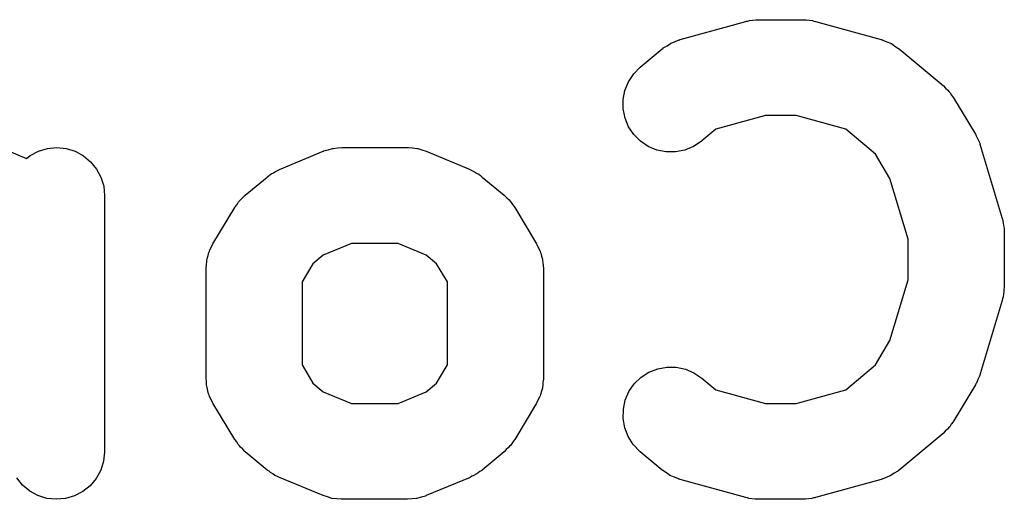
# Model space of a CAD drawing. Extents: x 5.07 to 6.67, y -4.03 to -3.19.
# Tile 20 of 27: x 6.4567 to 6.5071, y -3.9853 to -3.9607. Entities that reach past the tile are written whole.
import ezdxf

# ---------------------------------------------------------------- set-up
doc = ezdxf.new("R2010")
doc.units = 0
doc.header["$MEASUREMENT"] = 0
doc.layers.add('BLACK', color=7, linetype='CONTINUOUS')

msp = doc.modelspace()

# ---------------------------------------------------------------- linework, layer by layer
at = {"layer": 'BLACK', "linetype": 'CONTINUOUS'}
for p, q in [((6.49052, -3.9617), (6.49389, -3.96077)), ((6.49389, -3.96077), (6.49393, -3.96076)), ((6.49393, -3.96076), (6.494, -3.96075)), ((6.494, -3.96075), (6.49407, -3.96072)), ((6.49407, -3.96072), (6.49424, -3.96071)), ((6.49424, -3.96071), (6.4944, -3.96068)), ((6.4944, -3.96068), (6.49448, -3.96068)), ((6.49448, -3.96068), (6.49455, -3.96068)), ((6.49455, -3.96068), (6.4968, -3.96068)), ((6.4968, -3.96068), (6.49684, -3.96068)), ((6.49684, -3.96068), (6.49691, -3.96069)), ((6.49691, -3.96069), (6.49699, -3.96068)), ((6.49699, -3.96068), (6.49715, -3.96071)), ((6.49715, -3.96071), (6.49731, -3.96073)), ((6.49731, -3.96073), (6.49738, -3.96075)), ((6.49738, -3.96075), (6.49746, -3.96077)), ((6.49746, -3.96077), (6.50083, -3.9617)), ((6.49027, -3.9618), (6.49047, -3.96172)), ((6.49047, -3.96172), (6.4905, -3.96171)), ((6.4905, -3.96171), (6.49052, -3.9617)), ((6.50083, -3.9617), (6.50087, -3.96171)), ((6.50087, -3.96171), (6.50089, -3.96172)), ((6.50089, -3.96172), (6.50091, -3.96173)), ((6.50091, -3.96173), (6.50111, -3.96181)), ((6.48848, -3.96312), (6.4896, -3.96218)), ((6.4896, -3.96218), (6.48963, -3.96216)), ((6.48963, -3.96216), (6.48965, -3.96215)), ((6.48965, -3.96215), (6.48966, -3.96213)), ((6.48966, -3.96213), (6.48985, -3.96202)), ((6.48985, -3.96202), (6.49003, -3.9619)), ((6.49003, -3.9619), (6.49005, -3.96189)), ((6.49005, -3.96189), (6.49007, -3.96188)), ((6.49007, -3.96188), (6.49027, -3.9618)), ((6.50111, -3.96181), (6.50131, -3.96189)), ((6.50131, -3.96189), (6.50133, -3.96191)), ((6.50133, -3.96191), (6.50135, -3.96191)), ((6.50135, -3.96191), (6.50153, -3.96204)), ((6.50153, -3.96204), (6.50172, -3.96216)), ((6.50172, -3.96216), (6.50173, -3.96217)), ((6.50173, -3.96217), (6.50175, -3.96218)), ((6.50175, -3.96218), (6.504, -3.96406)), ((6.48814, -3.96346), (6.48848, -3.96312)), ((6.48788, -3.96386), (6.48814, -3.96346)), ((6.48769, -3.96431), (6.48788, -3.96386)), ((6.504, -3.96406), (6.50403, -3.96408)), ((6.50403, -3.96408), (6.50413, -3.96419)), ((6.50413, -3.96419), (6.50425, -3.9643)), ((6.50425, -3.9643), (6.5043, -3.96437)), ((6.4876, -3.96478), (6.48769, -3.96431)), ((6.4876, -3.96526), (6.4876, -3.96478)), ((6.5043, -3.96437), (6.50436, -3.96443)), ((6.50436, -3.96443), (6.50444, -3.96456)), ((6.50444, -3.96456), (6.50454, -3.96468)), ((6.50454, -3.96468), (6.50566, -3.96656)), ((6.4877, -3.96573), (6.4876, -3.96526)), ((6.48788, -3.96618), (6.4877, -3.96573)), ((6.49489, -3.9656), (6.49235, -3.9663)), ((6.49647, -3.9656), (6.49489, -3.9656)), ((6.49901, -3.9663), (6.49647, -3.9656)), ((6.48815, -3.96657), (6.48788, -3.96618)), ((6.49235, -3.9663), (6.49163, -3.9669)), ((6.50053, -3.96757), (6.49901, -3.9663)), ((6.48849, -3.96691), (6.48815, -3.96657)), ((6.50566, -3.96656), (6.50568, -3.96659)), ((6.50568, -3.96659), (6.5057, -3.96663)), ((6.5057, -3.96663), (6.50572, -3.96667)), ((6.50572, -3.96667), (6.5058, -3.96685)), ((6.45763, -3.96742), (6.45809, -3.96728)), ((6.45809, -3.96728), (6.45857, -3.96724)), ((6.45857, -3.96724), (6.45905, -3.96729)), ((6.45905, -3.96729), (6.45951, -3.96743)), ((6.47248, -3.96735), (6.4727, -3.96729)), ((6.4727, -3.96729), (6.47271, -3.96728)), ((6.47271, -3.96728), (6.47273, -3.96728)), ((6.47273, -3.96728), (6.47295, -3.96726)), ((6.47295, -3.96726), (6.47318, -3.96724)), ((6.47318, -3.96724), (6.47655, -3.96724)), ((6.47655, -3.96724), (6.47656, -3.96724)), ((6.47656, -3.96724), (6.47656, -3.96724)), ((6.47656, -3.96724), (6.47656, -3.96724)), ((6.47656, -3.96724), (6.47659, -3.96724)), ((6.47659, -3.96724), (6.47681, -3.96726)), ((6.47681, -3.96726), (6.47704, -3.96729)), ((6.47704, -3.96729), (6.47705, -3.96729)), ((6.47705, -3.96729), (6.47707, -3.96729)), ((6.47707, -3.96729), (6.47728, -3.96736)), ((6.48889, -3.96718), (6.48849, -3.96691)), ((6.48933, -3.96737), (6.48889, -3.96718)), ((6.4912, -3.96719), (6.49076, -3.96737)), ((6.4916, -3.96692), (6.4912, -3.96719)), ((6.49163, -3.9669), (6.4916, -3.96692)), ((6.5058, -3.96685), (6.50588, -3.96702)), ((6.50588, -3.96702), (6.50589, -3.96707)), ((6.50589, -3.96707), (6.50591, -3.96712)), ((6.50591, -3.96712), (6.50703, -3.97087)), ((6.45613, -3.96743), (6.45701, -3.9678)), ((6.45701, -3.9678), (6.45721, -3.96764)), ((6.45721, -3.96764), (6.45763, -3.96742)), ((6.45951, -3.96743), (6.45993, -3.96766)), ((6.45993, -3.96766), (6.4603, -3.96797)), ((6.46998, -3.96837), (6.47223, -3.96743)), ((6.47223, -3.96743), (6.47224, -3.96742)), ((6.47224, -3.96742), (6.47226, -3.96741)), ((6.47224, -3.96742), (6.47224, -3.96742)), ((6.47224, -3.96742), (6.47224, -3.96742)), ((6.47226, -3.96741), (6.47248, -3.96735)), ((6.47728, -3.96736), (6.4775, -3.96743)), ((6.4775, -3.96743), (6.47975, -3.96837)), ((6.4898, -3.96746), (6.48933, -3.96737)), ((6.49028, -3.96746), (6.4898, -3.96746)), ((6.49076, -3.96737), (6.49028, -3.96746)), ((6.50128, -3.96883), (6.50053, -3.96757)), ((6.4603, -3.96797), (6.46061, -3.96834)), ((6.46061, -3.96834), (6.46083, -3.96876)), ((6.46083, -3.96876), (6.46097, -3.96922)), ((6.46823, -3.96968), (6.46935, -3.96875)), ((6.46935, -3.96875), (6.46938, -3.96872)), ((6.46938, -3.96872), (6.46947, -3.96866)), ((6.46947, -3.96866), (6.46956, -3.96859)), ((6.46956, -3.96859), (6.46967, -3.96853)), ((6.46967, -3.96853), (6.46978, -3.96846)), ((6.46978, -3.96846), (6.46988, -3.96842)), ((6.46988, -3.96842), (6.46998, -3.96837)), ((6.47975, -3.96837), (6.47978, -3.96838)), ((6.47978, -3.96838), (6.47988, -3.96843)), ((6.47988, -3.96843), (6.47998, -3.96848)), ((6.47998, -3.96848), (6.48009, -3.96855)), ((6.48009, -3.96855), (6.4802, -3.96861)), ((6.4802, -3.96861), (6.48029, -3.96868)), ((6.48029, -3.96868), (6.48038, -3.96875)), ((6.48038, -3.96875), (6.4815, -3.96968)), ((6.50221, -3.97194), (6.50128, -3.96883)), ((6.46097, -3.96922), (6.46102, -3.9697)), ((6.46102, -3.9697), (6.46102, -3.98282)), ((6.468, -3.9699), (6.46812, -3.96979)), ((6.46812, -3.96979), (6.46823, -3.96968)), ((6.4815, -3.96968), (6.48153, -3.96971)), ((6.48153, -3.96971), (6.48164, -3.96982)), ((6.48164, -3.96982), (6.48175, -3.96992)), ((6.46657, -3.97218), (6.46769, -3.97031)), ((6.46769, -3.97031), (6.46771, -3.97028)), ((6.46771, -3.97028), (6.46781, -3.97016)), ((6.46781, -3.97016), (6.46789, -3.97003)), ((6.46789, -3.97003), (6.46795, -3.96996)), ((6.46795, -3.96996), (6.468, -3.9699)), ((6.48175, -3.96992), (6.4818, -3.96999)), ((6.4818, -3.96999), (6.48186, -3.97005)), ((6.48186, -3.97005), (6.48195, -3.97018)), ((6.48195, -3.97018), (6.48204, -3.97031)), ((6.48204, -3.97031), (6.48316, -3.97218)), ((6.50703, -3.97087), (6.50704, -3.9709)), ((6.50704, -3.9709), (6.50706, -3.971)), ((6.50706, -3.971), (6.50709, -3.9711)), ((6.50709, -3.9711), (6.5071, -3.97123)), ((6.5071, -3.97123), (6.50713, -3.97137)), ((6.50713, -3.97137), (6.50713, -3.97147)), ((6.50713, -3.97147), (6.50714, -3.97157)), ((6.50714, -3.97157), (6.50714, -3.97439)), ((6.46642, -3.97248), (6.4665, -3.97233)), ((6.4665, -3.97233), (6.46657, -3.97218)), ((6.47367, -3.97216), (6.47222, -3.97276)), ((6.47606, -3.97216), (6.47367, -3.97216)), ((6.47751, -3.97276), (6.47606, -3.97216)), ((6.48316, -3.97218), (6.48318, -3.97221)), ((6.48318, -3.97221), (6.48325, -3.97236)), ((6.48325, -3.97236), (6.48333, -3.97251)), ((6.50221, -3.97402), (6.50221, -3.97194)), ((6.46627, -3.97294), (6.46632, -3.97278)), ((6.46632, -3.97278), (6.46636, -3.97262)), ((6.46636, -3.97262), (6.4664, -3.97255)), ((6.4664, -3.97255), (6.46642, -3.97248)), ((6.47222, -3.97276), (6.4717, -3.9732)), ((6.47803, -3.9732), (6.47751, -3.97276)), ((6.48333, -3.97251), (6.48335, -3.97258)), ((6.48335, -3.97258), (6.48338, -3.97265)), ((6.48338, -3.97265), (6.48342, -3.97281)), ((6.48342, -3.97281), (6.48347, -3.97297)), ((6.46622, -3.97341), (6.46624, -3.97325)), ((6.46624, -3.97325), (6.46625, -3.97308)), ((6.46625, -3.97308), (6.46626, -3.97301)), ((6.46626, -3.97301), (6.46627, -3.97294)), ((6.4717, -3.9732), (6.47114, -3.97413)), ((6.47859, -3.97413), (6.47803, -3.9732)), ((6.48347, -3.97297), (6.48347, -3.97304)), ((6.48347, -3.97304), (6.48349, -3.97312)), ((6.48349, -3.97312), (6.4835, -3.97328)), ((6.4835, -3.97328), (6.48351, -3.97345)), ((6.46622, -3.97345), (6.46622, -3.97341)), ((6.46622, -3.97907), (6.46622, -3.97345)), ((6.48351, -3.97345), (6.48351, -3.97907)), ((6.47114, -3.97413), (6.47114, -3.97839)), ((6.47859, -3.97839), (6.47859, -3.97413)), ((6.50128, -3.97713), (6.50221, -3.97402)), ((6.50714, -3.97439), (6.50714, -3.97442)), ((6.50708, -3.9749), (6.50705, -3.97499)), ((6.5071, -3.97476), (6.50708, -3.9749)), ((6.50712, -3.97462), (6.5071, -3.97476)), ((6.50714, -3.97442), (6.50712, -3.97452)), ((6.50712, -3.97452), (6.50712, -3.97462)), ((6.50703, -3.97509), (6.50591, -3.97884)), ((6.50705, -3.97499), (6.50703, -3.97509)), ((6.50053, -3.97839), (6.50128, -3.97713)), ((6.47114, -3.97839), (6.4717, -3.97932)), ((6.47803, -3.97932), (6.47859, -3.97839)), ((6.49901, -3.97966), (6.50053, -3.97839)), ((6.48852, -3.97902), (6.48892, -3.97876)), ((6.48892, -3.97876), (6.48937, -3.97858)), ((6.48937, -3.97858), (6.48984, -3.9785)), ((6.48984, -3.9785), (6.49032, -3.9785)), ((6.49032, -3.9785), (6.49079, -3.9786)), ((6.49079, -3.9786), (6.49123, -3.97879)), ((6.49123, -3.97879), (6.49163, -3.97906)), ((6.50588, -3.97892), (6.50587, -3.97897)), ((6.5059, -3.97888), (6.50588, -3.97892)), ((6.50591, -3.97884), (6.5059, -3.97888)), ((6.46624, -3.97924), (6.46622, -3.97907)), ((6.46624, -3.97941), (6.46624, -3.97924)), ((6.46626, -3.97948), (6.46624, -3.97941)), ((6.4717, -3.97932), (6.47222, -3.97976)), ((6.47751, -3.97976), (6.47803, -3.97932)), ((6.48349, -3.97944), (6.48347, -3.97951)), ((6.48351, -3.97911), (6.48349, -3.97927)), ((6.48349, -3.97927), (6.48349, -3.97944)), ((6.48351, -3.97907), (6.48351, -3.97911)), ((6.4879, -3.97975), (6.48817, -3.97936)), ((6.48817, -3.97936), (6.48852, -3.97902)), ((6.49163, -3.97906), (6.49235, -3.97966)), ((6.50566, -3.9794), (6.50454, -3.98128)), ((6.50568, -3.97936), (6.50566, -3.9794)), ((6.50571, -3.97932), (6.50568, -3.97936)), ((6.50578, -3.97914), (6.50571, -3.97932)), ((6.50587, -3.97897), (6.50578, -3.97914)), ((6.46627, -3.97955), (6.46626, -3.97948)), ((6.46631, -3.97971), (6.46627, -3.97955)), ((6.46635, -3.97987), (6.46631, -3.97971)), ((6.46638, -3.97994), (6.46635, -3.97987)), ((6.4664, -3.98001), (6.46638, -3.97994)), ((6.47222, -3.97976), (6.47367, -3.98036)), ((6.47606, -3.98036), (6.47751, -3.97976)), ((6.48337, -3.9799), (6.48334, -3.97997)), ((6.48341, -3.97974), (6.48337, -3.9799)), ((6.48346, -3.97958), (6.48341, -3.97974)), ((6.48347, -3.97951), (6.48346, -3.97958)), ((6.48771, -3.9802), (6.4879, -3.97975)), ((6.49235, -3.97966), (6.49489, -3.98036)), ((6.49647, -3.98036), (6.49901, -3.97966)), ((6.46648, -3.98016), (6.4664, -3.98001)), ((6.46655, -3.98031), (6.46648, -3.98016)), ((6.46657, -3.98034), (6.46655, -3.98031)), ((6.46769, -3.98221), (6.46657, -3.98034)), ((6.47367, -3.98036), (6.47606, -3.98036)), ((6.48316, -3.98034), (6.48204, -3.98221)), ((6.48323, -3.98019), (6.48316, -3.98034)), ((6.48331, -3.98004), (6.48323, -3.98019)), ((6.48334, -3.97997), (6.48331, -3.98004)), ((6.48761, -3.98066), (6.48771, -3.9802)), ((6.49489, -3.98036), (6.49647, -3.98036)), ((6.4876, -3.98114), (6.48761, -3.98066)), ((6.48768, -3.98162), (6.4876, -3.98114)), ((6.50442, -3.98143), (6.50434, -3.98156)), ((6.50452, -3.98131), (6.50442, -3.98143)), ((6.50454, -3.98128), (6.50452, -3.98131)), ((6.48786, -3.98206), (6.48768, -3.98162)), ((6.504, -3.9819), (6.50175, -3.98378)), ((6.50411, -3.98179), (6.504, -3.9819)), ((6.50423, -3.98169), (6.50411, -3.98179)), ((6.50428, -3.98162), (6.50423, -3.98169)), ((6.50434, -3.98156), (6.50428, -3.98162)), ((6.46779, -3.98234), (6.46769, -3.98221)), ((6.46787, -3.98247), (6.46779, -3.98234)), ((6.46793, -3.98253), (6.46787, -3.98247)), ((6.48193, -3.98237), (6.48184, -3.9825)), ((6.48202, -3.98224), (6.48193, -3.98237)), ((6.48204, -3.98221), (6.48202, -3.98224)), ((6.48812, -3.98247), (6.48786, -3.98206)), ((6.48845, -3.98282), (6.48812, -3.98247)), ((6.46102, -3.98286), (6.46096, -3.98333)), ((6.46102, -3.98282), (6.46102, -3.98286)), ((6.46798, -3.9826), (6.46793, -3.98253)), ((6.4681, -3.9827), (6.46798, -3.9826)), ((6.4682, -3.98282), (6.4681, -3.9827)), ((6.46823, -3.98284), (6.4682, -3.98282)), ((6.46935, -3.98378), (6.46823, -3.98284)), ((6.4815, -3.98284), (6.48038, -3.98378)), ((6.48161, -3.98273), (6.4815, -3.98284)), ((6.48173, -3.98262), (6.48161, -3.98273)), ((6.48178, -3.98256), (6.48173, -3.98262)), ((6.48184, -3.9825), (6.48178, -3.98256)), ((6.48848, -3.98284), (6.48845, -3.98282)), ((6.4896, -3.98378), (6.48848, -3.98284)), ((6.46096, -3.98333), (6.46082, -3.98379)), ((6.46082, -3.98379), (6.46059, -3.98421)), ((6.46945, -3.98384), (6.46935, -3.98378)), ((6.46953, -3.98391), (6.46945, -3.98384)), ((6.46964, -3.98397), (6.46953, -3.98391)), ((6.46975, -3.98405), (6.46964, -3.98397)), ((6.48006, -3.98399), (6.47995, -3.98406)), ((6.48017, -3.98393), (6.48006, -3.98399)), ((6.48026, -3.98386), (6.48017, -3.98393)), ((6.48035, -3.9838), (6.48026, -3.98386)), ((6.48038, -3.98378), (6.48035, -3.9838)), ((6.48962, -3.98379), (6.4896, -3.98378)), ((6.48964, -3.9838), (6.48962, -3.98379)), ((6.48982, -3.98392), (6.48964, -3.9838)), ((6.49, -3.98405), (6.48982, -3.98392)), ((6.5015, -3.98394), (6.50132, -3.98406)), ((6.50169, -3.98383), (6.5015, -3.98394)), ((6.5017, -3.98381), (6.50169, -3.98383)), ((6.50172, -3.9838), (6.5017, -3.98381)), ((6.50175, -3.98378), (6.50172, -3.9838)), ((6.45681, -3.98456), (6.45651, -3.98418)), ((6.46059, -3.98421), (6.46028, -3.98458)), ((6.46985, -3.98409), (6.46975, -3.98405)), ((6.46995, -3.98414), (6.46985, -3.98409)), ((6.46998, -3.98416), (6.46995, -3.98414)), ((6.47223, -3.98509), (6.46998, -3.98416)), ((6.47975, -3.98416), (6.4775, -3.98509)), ((6.47985, -3.9841), (6.47975, -3.98416)), ((6.47995, -3.98406), (6.47985, -3.9841)), ((6.49002, -3.98405), (6.49, -3.98405)), ((6.49004, -3.98407), (6.49002, -3.98405)), ((6.49024, -3.98415), (6.49004, -3.98407)), ((6.49044, -3.98423), (6.49024, -3.98415)), ((6.49046, -3.98424), (6.49044, -3.98423)), ((6.49049, -3.98425), (6.49046, -3.98424)), ((6.49052, -3.98426), (6.49049, -3.98425)), ((6.49389, -3.98519), (6.49052, -3.98426)), ((6.50083, -3.98426), (6.49746, -3.98519)), ((6.50086, -3.98425), (6.50083, -3.98426)), ((6.50088, -3.98424), (6.50086, -3.98425)), ((6.50108, -3.98416), (6.50088, -3.98424)), ((6.50128, -3.98408), (6.50108, -3.98416)), ((6.5013, -3.98407), (6.50128, -3.98408)), ((6.50132, -3.98406), (6.5013, -3.98407)), ((6.45718, -3.98486), (6.45681, -3.98456)), ((6.4576, -3.98509), (6.45718, -3.98486)), ((6.4599, -3.98488), (6.45948, -3.9851)), ((6.46028, -3.98458), (6.4599, -3.98488)), ((6.45806, -3.98523), (6.4576, -3.98509)), ((6.45854, -3.98528), (6.45806, -3.98523)), ((6.45902, -3.98524), (6.45854, -3.98528)), ((6.45948, -3.9851), (6.45902, -3.98524)), ((6.47245, -3.98516), (6.47223, -3.98509)), ((6.47267, -3.98523), (6.47245, -3.98516)), ((6.47268, -3.98523), (6.47267, -3.98523)), ((6.47269, -3.98523), (6.47268, -3.98523)), ((6.47292, -3.98526), (6.47269, -3.98523)), ((6.47314, -3.98528), (6.47292, -3.98526)), ((6.47317, -3.98528), (6.47314, -3.98528)), ((6.47318, -3.98528), (6.47317, -3.98528)), ((6.47317, -3.98528), (6.47317, -3.98528)), ((6.47317, -3.98528), (6.47317, -3.98528)), ((6.47655, -3.98528), (6.47318, -3.98528)), ((6.47678, -3.98526), (6.47655, -3.98528)), ((6.47701, -3.98524), (6.47678, -3.98526)), ((6.47702, -3.98524), (6.47701, -3.98524)), ((6.47703, -3.98524), (6.47702, -3.98524)), ((6.47725, -3.98517), (6.47703, -3.98524)), ((6.47747, -3.98511), (6.47725, -3.98517)), ((6.47749, -3.9851), (6.47747, -3.98511)), ((6.4775, -3.98509), (6.47749, -3.9851)), ((6.47749, -3.9851), (6.47749, -3.9851)), ((6.47749, -3.9851), (6.47749, -3.9851)), ((6.49397, -3.98521), (6.49389, -3.98519)), ((6.49404, -3.98523), (6.49397, -3.98521)), ((6.4942, -3.98525), (6.49404, -3.98523)), ((6.49437, -3.98528), (6.4942, -3.98525)), ((6.49444, -3.98527), (6.49437, -3.98528)), ((6.49452, -3.98528), (6.49444, -3.98527)), ((6.49455, -3.98528), (6.49452, -3.98528)), ((6.4968, -3.98528), (6.49455, -3.98528)), ((6.49688, -3.98528), (6.4968, -3.98528)), ((6.49695, -3.98528), (6.49688, -3.98528)), ((6.49711, -3.98525), (6.49695, -3.98528)), ((6.49728, -3.98524), (6.49711, -3.98525)), ((6.49735, -3.98521), (6.49728, -3.98524)), ((6.49743, -3.9852), (6.49735, -3.98521)), ((6.49746, -3.98519), (6.49743, -3.9852))]:
    msp.add_line(p, q, dxfattribs=at)

doc.saveas('drawing.dxf')
